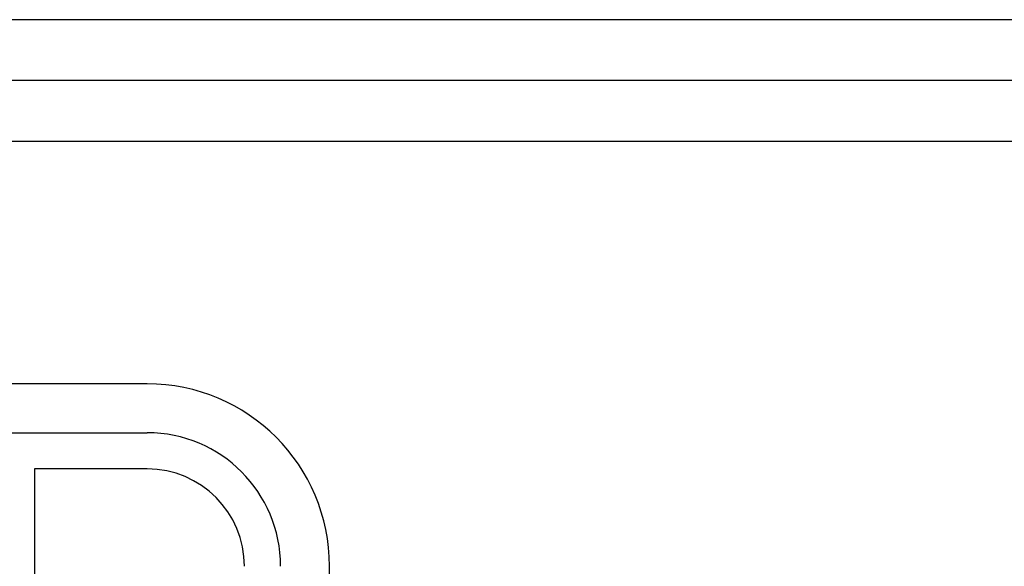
# Model space of a CAD drawing. Header units: inches. Extents: x 12 to 564, y 10 to 374.
# Tile 130 of 158: x 290.96 to 299.08, y 152.09 to 156.59. Entities that reach past the tile are written whole.
import ezdxf

# ---------------------------------------------------------------- set-up
doc = ezdxf.new("R2010")
doc.units = ezdxf.units.IN
doc.header["$LTSCALE"] = 16
doc.header["$MEASUREMENT"] = 0
doc.layers.add('Visible (ANSI)', color=7, linetype='Continuous', lineweight=30)

msp = doc.modelspace()

# ---------------------------------------------------------------- linework, layer by layer
at = {"layer": 'Visible (ANSI)'}
for p, q in [((317.6209, 156.5883), (281.6209, 156.5883)), ((317.1209, 156.0883), (282.1209, 156.0883)), ((282.6209, 155.5883), (316.6209, 155.5883)), ((292.0163, 153.5883), (286.4978, 153.5883)), ((286.4978, 153.1854), (292.0163, 153.1854)), ((291.0863, 152.8874), (291.0863, 151.7988)), ((292.0163, 152.8874), (291.0863, 152.8874)), ((293.5191, 150.1444), (293.5191, 152.0854))]:
    msp.add_line(p, q, dxfattribs=at)
for radius in [1.5029, 1.1, 0.802]:
    msp.add_arc((292.0163, 152.0854), radius, 0, 90, dxfattribs=at)
msp.add_open_spline([(292.134, 151.0395), (291.7807, 151.3943), (291.6645, 151.4474), (291.4125, 151.6496), (290.8509, 151.9154), (290.3668, 152.0594), (290.0167, 152.128), (289.5053, 152.1648), (289.1251, 152.1435), (288.8773, 152.112), (288.2985, 151.9907), (287.3347, 151.4424), (286.9384, 150.766), (286.7514, 150.1466), (286.7267, 149.3882), (286.9988, 148.7168), (287.2972, 148.2801), (288.1485, 147.739), (288.5406, 147.6061), (289.2351, 147.3818), (289.652, 147.1924), (289.7997, 147.0994), (289.9049, 147.0165), (289.9335, 146.8469), (289.8889, 146.7016), (289.737, 146.5556), (289.2887, 146.4866), (289.0559, 146.5482), (288.6976, 146.6619), (288.268, 146.8632), (287.9082, 147.1407), (287.7385, 147.343), (287.5337, 147.5572)], degree=4, knots=[0, 0, 0, 0, 0, 0.074085, 0.10269, 0.133689, 0.166789, 0.198605, 0.227525, 0.257011, 0.291036, 0.329253, 0.371353, 0.415238, 0.455897, 0.49478, 0.535381, 0.575032, 0.615341, 0.653817, 0.68539, 0.711701, 0.732002, 0.74928, 0.767324, 0.789255, 0.813362, 0.840082, 0.868741, 0.89688, 0.925496, 1, 1, 1, 1, 1], dxfattribs=at)

doc.saveas('drawing.dxf')
